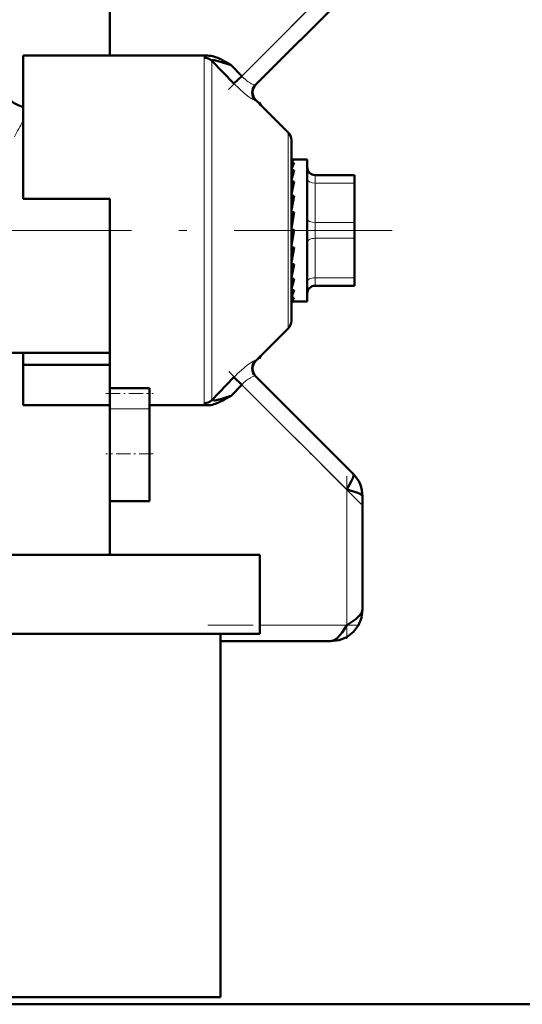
# Model space of a CAD drawing. Extents: x -1438 to 1837, y -1650 to 612.
# Tile 59 of 89: x 156 to 187, y -97 to -35. Entities that reach past the tile are written whole.
import ezdxf

# ---------------------------------------------------------------- set-up
doc = ezdxf.new("R2010")
doc.units = 0
doc.linetypes.add('DASHDOT', pattern=[18.5, 12, -3, 0.5, -3])

msp = doc.modelspace()

# ---------------------------------------------------------------- linework, layer by layer
at = {"color": 7, "lineweight": 50}
for p, q in [((161.291, -37.302), (161.291, -23.373)), ((170.509, -39.155), (176.998, -32.666)), ((155.791, -37.302), (155.791, -46.373)), ((161.291, -37.302), (155.791, -37.302)), ((167.482, -37.302), (161.291, -37.302)), ((169.153, -39.079), (167.75, -37.635)), ((168.621, -37.7), (168.797, -37.801)), ((168.797, -37.801), (168.951, -37.891)), ((168.951, -37.891), (168.973, -37.904)), ((168.973, -37.904), (169.648, -38.602)), ((169.153, -39.079), (169.648, -38.602)), ((172.586, -42.164), (170.538, -40.116)), ((170.701, -40.279), (170.737, -40.265)), ((170.74, -40.267), (170.732, -40.31)), ((170.737, -40.265), (170.74, -40.267)), ((170.857, -40.435), (170.74, -40.267)), ((172.791, -42.659), (172.791, -54.087)), ((172.813, -43.873), (172.791, -43.875)), ((172.791, -43.88), (172.967, -43.88)), ((172.791, -44.084), (172.967, -44.084)), ((172.813, -43.873), (173.791, -43.873)), ((173.791, -52.27), (173.791, -43.873)), ((172.791, -44.558), (172.967, -44.558)), ((174.291, -44.873), (176.791, -44.873)), ((176.791, -45.373), (176.791, -44.873)), ((172.791, -44.961), (172.801, -45.139)), ((172.791, -45.271), (172.967, -45.271)), ((176.791, -45.373), (176.791, -47.873)), ((172.791, -45.582), (172.817, -45.941)), ((172.791, -45.752), (172.812, -45.752)), ((176.791, -45.689), (176.791, -48.114)), ((155.791, -46.373), (161.291, -46.373)), ((161.291, -46.373), (161.291, -48.373)), ((172.791, -46.179), (172.967, -46.179)), ((172.791, -46.378), (172.842, -46.827)), ((172.967, -47.225), (172.791, -48.215)), ((172.791, -47.225), (172.967, -47.225)), ((172.791, -47.3), (172.88, -47.596)), ((172.901, -47.596), (172.88, -47.596)), ((176.791, -48.873), (176.791, -47.873)), ((161.291, -48.373), (161.291, -58.37)), ((172.967, -48.343), (172.791, -49.338)), ((172.791, -48.343), (172.967, -48.343)), ((172.791, -49.284), (172.88, -48.58)), ((172.88, -48.58), (172.921, -48.343)), ((176.791, -48.114), (176.791, -48.662)), ((176.791, -48.662), (176.791, -49.695)), ((176.791, -48.873), (176.791, -51.373)), ((172.791, -50.221), (172.849, -49.463)), ((172.791, -49.463), (172.967, -49.463)), ((176.791, -49.695), (176.791, -49.945)), ((176.791, -49.945), (176.791, -49.949)), ((176.791, -49.948), (176.791, -50.581)), ((172.791, -50.785), (172.815, -50.515)), ((172.791, -51.043), (172.822, -50.515)), ((172.791, -50.515), (172.967, -50.515)), ((172.791, -51.5), (172.795, -51.432)), ((172.791, -51.696), (172.804, -51.432)), ((172.791, -51.432), (172.967, -51.432)), ((176.791, -51.739), (176.791, -51.373)), ((176.791, -51.873), (176.791, -51.739)), ((172.791, -52.157), (172.967, -52.157)), ((172.967, -52.157), (172.929, -52.27)), ((173.791, -52.873), (173.791, -52.27)), ((176.791, -51.873), (174.291, -51.873)), ((172.791, -52.644), (172.967, -52.644)), ((172.791, -52.862), (172.967, -52.862)), ((172.912, -52.873), (173.791, -52.873)), ((172.586, -54.582), (170.538, -56.63)), ((154.857, -56.123), (161.291, -56.123)), ((155.791, -56.892), (155.791, -56.123)), ((170.737, -56.481), (170.701, -56.467)), ((170.732, -56.437), (170.74, -56.479)), ((170.74, -56.479), (170.737, -56.481)), ((170.74, -56.479), (170.857, -56.312)), ((155.791, -59.444), (155.791, -56.892)), ((161.291, -56.892), (155.791, -56.892)), ((167.75, -59.111), (169.153, -57.667)), ((169.153, -57.667), (169.648, -58.144)), ((176.705, -63.787), (170.509, -57.592)), ((161.291, -58.706), (161.291, -58.37)), ((161.291, -58.37), (163.791, -58.37)), ((163.791, -58.706), (163.791, -58.37)), ((168.973, -58.843), (169.648, -58.144)), ((161.291, -59.659), (161.291, -58.706)), ((163.791, -59.659), (163.791, -58.706)), ((167.75, -59.111), (167.748, -59.124)), ((168.885, -58.894), (168.621, -59.046)), ((168.973, -58.843), (168.885, -58.894)), ((161.291, -59.444), (155.791, -59.444)), ((161.291, -59.659), (161.291, -62.521)), ((163.791, -59.444), (167.482, -59.444)), ((163.791, -59.659), (163.791, -62.521)), ((161.291, -62.521), (161.291, -65.521)), ((163.791, -62.521), (163.791, -65.521)), ((177.291, -72.373), (177.291, -65.202)), ((161.291, -68.923), (161.291, -65.521)), ((163.791, -65.521), (161.291, -65.521)), ((153.187, -68.923), (170.791, -68.923)), ((170.791, -68.923), (170.791, -73.923)), ((153.187, -73.923), (170.791, -73.923)), ((168.291, -73.923), (168.291, -96.923)), ((175.291, -74.373), (168.291, -74.373)), ((150.241, -96.923), (168.291, -96.923)), ((150.241, -97.373), (202.541, -97.373)), ((416.791, -97.373), (150.241, -97.373))]:
    msp.add_line(p, q, dxfattribs=at)
at = {"color": 7, "linetype": 'DASHDOT', "lineweight": 18, "ltscale": 0.302371}
msp.add_line((168.805, -39.445), (177.357, -30.893), dxfattribs=at)
at = {"color": 7, "lineweight": 18}
for p, q in [((169.648, -38.602), (176.291, -31.959)), ((167.255, -48.373), (167.255, -37.436)), ((167.75, -37.635), (167.75, -48.373)), ((172.586, -48.373), (172.586, -42.164)), ((174.291, -45.373), (174.291, -44.873)), ((174.291, -45.373), (174.291, -47.873)), ((176.791, -45.373), (174.291, -45.373)), ((174.291, -48.873), (174.291, -47.873)), ((174.291, -47.873), (176.791, -47.873)), ((167.255, -59.311), (167.255, -48.373)), ((167.75, -48.373), (167.75, -59.111)), ((172.586, -54.582), (172.586, -48.373)), ((174.291, -48.873), (174.291, -51.373)), ((176.791, -48.873), (174.291, -48.873)), ((174.291, -51.739), (174.291, -51.373)), ((174.291, -51.373), (176.791, -51.373)), ((174.291, -51.873), (174.291, -51.739)), ((176.291, -64.787), (169.648, -58.144)), ((163.791, -59.659), (161.291, -59.659)), ((176.291, -73.373), (176.291, -64.787)), ((170.791, -73.373), (176.291, -73.373))]:
    msp.add_line(p, q, dxfattribs=at)
at = {"color": 7, "linetype": 'DASHDOT', "lineweight": 18}
msp.add_line((150.665, -48.373), (179.166, -48.373), dxfattribs=at)
at = {"color": 7, "linetype": 'DASHDOT', "lineweight": 18, "ltscale": 0.296928}
msp.add_line((177.216, -65.713), (168.818, -57.314), dxfattribs=at)
at = {"color": 7, "linetype": 'DASHDOT', "lineweight": 18, "ltscale": 0.075}
msp.add_line((161.041, -58.706), (164.041, -58.706), dxfattribs=at)
at = {"color": 7, "linetype": 'DASHDOT', "lineweight": 18, "ltscale": 0.075015}
msp.add_line((164.041, -62.521), (161.04, -62.521), dxfattribs=at)
at = {"color": 7, "linetype": 'DASHDOT', "lineweight": 18, "ltscale": 0.257574}
msp.add_line((176.291, -74.232), (176.291, -63.929), dxfattribs=at)
at = {"color": 7, "linetype": 'DASHDOT', "lineweight": 18, "ltscale": 0.240002}
msp.add_line((167.491, -73.373), (177.091, -73.373), dxfattribs=at)
at = {"color": 7, "lineweight": 18}
for points in [[(167.482, -37.302), (167.316, -37.36), (167.273, -37.392), (167.261, -37.409), (167.255, -37.436)], [(170.509, -40.141), (170.504, -40.144), (170.484, -40.143), (170.37, -40.093), (170.118, -39.93), (169.827, -39.706), (169.153, -39.079)], [(170.405, -39.149), (170.469, -39.163), (170.49, -39.163), (170.505, -39.158), (170.509, -39.155)], [(169.62, -57.218), (169.989, -56.912), (170.367, -56.655)], [(170.367, -56.655), (170.467, -56.608), (170.498, -56.602), (170.506, -56.603), (170.509, -56.605)], [(170.509, -57.592), (170.505, -57.588), (170.493, -57.584), (170.475, -57.583), (170.405, -57.598)], [(167.748, -59.124), (167.755, -59.139), (167.765, -59.146), (167.799, -59.154), (167.878, -59.15)], [(167.317, -59.387), (167.268, -59.348), (167.256, -59.326), (167.255, -59.311)]]:
    msp.add_lwpolyline(points, dxfattribs=at)
at = {"color": 7, "lineweight": 50}
for points in [[(167.75, -37.635), (167.748, -37.62), (167.754, -37.608), (167.768, -37.599), (167.802, -37.593), (167.9, -37.599), (168.155, -37.653), (168.973, -37.904)], [(176.291, -64.787), (176.601, -64.232), (176.695, -64.018), (176.729, -63.877), (176.725, -63.822), (176.705, -63.787)], [(177.291, -65.202), (177.274, -65.153), (177.245, -65.121), (177.147, -65.059), (176.941, -64.974), (176.291, -64.787)], [(175.291, -74.373), (175.813, -74.31), (176.293, -74.117), (176.715, -73.797), (177.035, -73.375), (177.228, -72.895), (177.291, -72.373)], [(175.291, -74.373), (175.813, -74.31), (176.293, -74.117), (176.715, -73.797), (177.035, -73.375), (177.228, -72.895), (177.291, -72.373)], [(176.291, -73.373), (176.869, -72.981), (177.107, -72.765), (177.219, -72.616), (177.291, -72.373)], [(175.291, -74.373), (175.501, -74.319), (175.706, -74.168), (175.995, -73.821), (176.291, -73.373)]]:
    msp.add_lwpolyline(points, dxfattribs=at)
for centre, radius, start, end in [((167.461, -38.724), 1.422, 72.78179, 89.16386), ((167.087, -39.947), 2.701, 64.27076, 72.88336), ((165.657, -42.962), 6.039, 60.60729, 64.46854), ((156.291, -38.623), 2, 179.99928, 255.52438), ((171.004, -39.648), 0.699, 135.10669, 224.92091), ((171.032, -39.621), 0.699, 134.94293, 225.05628), ((172.091, -42.659), 0.7, 0, 45), ((175.093, -45.241), 2.42, 151.44313, 161.95172), ((181.273, -47.246), 8.73, 162.06661, 166.30533), ((174.291, -44.373), 0.5, 180.00001, 270), ((195.182, -50.602), 22.845, 166.50482, 168.55098), ((226.212, -56.839), 54.301, 168.67925, 169.6696), ((110.631, -38.224), 63.341, 348.91647, 349.77918), ((147.061, -45.385), 26.409, 346.97796, 348.80018), ((162.833, -49.053), 10.41, 343.06294, 346.78862), ((170.345, -51.391), 2.729, 333.67343, 341.20675), ((174.291, -52.373), 0.5, 90, 180.00001), ((172.913, -52.723), 0.15, 248.00655, 269.61846), ((172.912, -52.725), 0.148, 270.3147, 292.09231), ((172.091, -54.087), 0.7, 314.9998, 360), ((171.004, -57.099), 0.699, 135.07909, 224.89331), ((171.033, -57.125), 0.7, 135, 225), ((167.459, -56.435), 2.748, 278.75975, 285.61429), ((165.665, -49.731), 9.688, 285.16155, 287.49439), ((165.654, -53.779), 6.045, 295.53129, 299.38971), ((164.63, -46.13), 13.434, 287.08854, 288.86056), ((167.461, -58.024), 1.42, 270.82612, 287.22904), ((167.087, -56.8), 2.701, 287.11405, 295.72412), ((175.307, -65.195), 1.984, 359.80797, 45.19203), ((175.307, -65.195), 1.984, 359.80797, 45.192)]:
    msp.add_arc(centre, radius, start, end, dxfattribs=at)
at = {"color": 7, "lineweight": 18}
for centre, radius, start, end in [((171.751, -36.634), 2.88, 223.09241, 230.68343), ((171.307, -37.177), 2.179, 230.67034, 239.30481), ((170.909, -37.833), 1.411, 239.6305, 244.93191), ((170.643, -38.413), 0.773, 244.57428, 252.11679), ((170.545, -40.152), 0.0369, 101.24218, 163.47229), ((174.109, -52.041), 21.159, 149.97008, 153.0313), ((170.543, -56.596), 0.0349, 194.75919, 261.04944), ((175.333, -63.627), 8.586, 131.71228, 136.03951), ((171.751, -60.112), 2.88, 129.31527, 136.90739), ((171.31, -59.573), 2.183, 120.70189, 129.31915), ((170.907, -58.911), 1.409, 115.06275, 120.3745), ((170.643, -58.333), 0.773, 107.88208, 115.42614), ((167.604, -58.815), 0.64, 243.33889, 258.99901)]:
    msp.add_arc(centre, radius, start, end, dxfattribs=at)
at = {"color": 7, "lineweight": 50}
for centre, major_axis, ratio, start_param, end_param in [((167.255, -38.116), (-0.7, 0), 0.972234, 3.926989, 4.712389), ((172.879, -47.187), (-0.137, -3.314), 0.200914, 3.215135, 3.475241), ((172.879, -49.55), (-0.171, -3.323), 0.198029, 0.123736, 0.383842), ((167.255, -58.63), (0.7, 0), 0.972233, 4.712389, 5.497789)]:
    msp.add_ellipse(centre, major_axis=major_axis, ratio=ratio, start_param=start_param, end_param=end_param, dxfattribs=at)
at = {"color": 7, "lineweight": 18}
for centre, major_axis, start_param, end_param in [((174.291, -45.123), (-0.5, 0), 0, 1.570796), ((174.291, -47.623), (-0.5, 0), 0, 1.570796), ((174.291, -49.123), (0.5, 0), 1.570796, 3.141593), ((174.291, -51.623), (0.5, 0), 1.570796, 3.141593)]:
    msp.add_ellipse(centre, major_axis=major_axis, ratio=0.5, start_param=start_param, end_param=end_param, dxfattribs=at)

doc.saveas('drawing.dxf')
